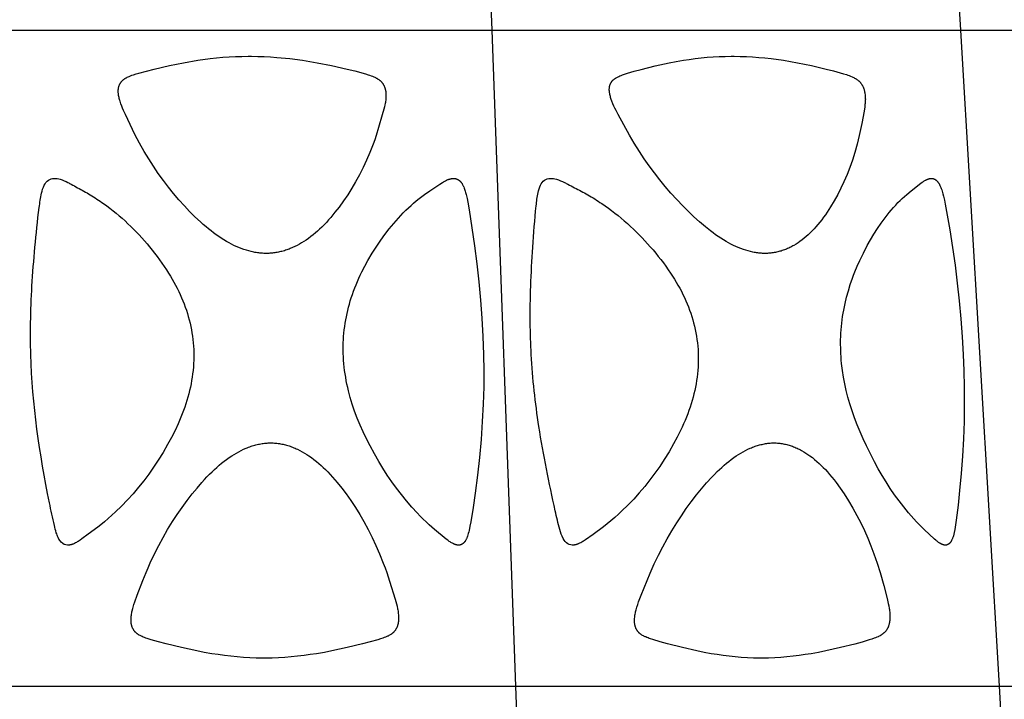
# Model space of a CAD drawing. Header units: millimetres. Extents: x 1250 to 1725, y 0 to 1655.
# Tile 254 of 256: x 1505 to 1568, y 1569 to 1612. Entities that reach past the tile are written whole.
import ezdxf

# ---------------------------------------------------------------- set-up
doc = ezdxf.new("R2010")
doc.units = ezdxf.units.MM
doc.header["$MEASUREMENT"] = 0
doc.layers.add('Crea2D$visibili$tangenti', color=7, linetype='Continuous', true_color=0x000000)

msp = doc.modelspace()

# ---------------------------------------------------------------- linework, layer by layer
at = {"layer": 'Crea2D$visibili$tangenti'}
for p, q in [((1534.861, 1611.82), (1533.312, 1654.609)), ((1564.772, 1611.82), (1562.242, 1654.609)), ((1503.514, 1611.82), (1534.861, 1611.82)), ((1534.861, 1611.82), (1564.772, 1611.82)), ((1536.375, 1569.947), (1534.861, 1611.82)), ((1564.772, 1611.82), (1592.338, 1611.82)), ((1567.244, 1569.947), (1564.772, 1611.82)), ((1504.024, 1569.947), (1536.375, 1569.947)), ((1536.375, 1569.947), (1567.244, 1569.947)), ((1537.889, 1528.073), (1536.375, 1569.947)), ((1567.244, 1569.947), (1595.693, 1569.947)), ((1569.716, 1528.073), (1567.244, 1569.947))]:
    msp.add_line(p, q, dxfattribs=at)
for points in [[(1520.438, 1597.565), (1520.358, 1597.567), (1520.278, 1597.57), (1520.198, 1597.574), (1520.118, 1597.581), (1520.038, 1597.588), (1519.958, 1597.597), (1519.878, 1597.608), (1519.799, 1597.62), (1519.72, 1597.633), (1519.641, 1597.648), (1519.484, 1597.682), (1519.328, 1597.721), (1519.174, 1597.765), (1519.009, 1597.817), (1518.846, 1597.875), (1518.685, 1597.939), (1518.526, 1598.007), (1518.37, 1598.079), (1518.215, 1598.156), (1518.062, 1598.237), (1517.911, 1598.322), (1517.738, 1598.425), (1517.569, 1598.532), (1517.402, 1598.643), (1517.238, 1598.759), (1517.076, 1598.878), (1516.917, 1599), (1516.76, 1599.125), (1516.605, 1599.253), (1516.421, 1599.412), (1516.24, 1599.574), (1515.887, 1599.908), (1515.544, 1600.252), (1515.211, 1600.606), (1514.861, 1600.996), (1514.522, 1601.394), (1514.193, 1601.801), (1513.875, 1602.216), (1513.549, 1602.668), (1513.236, 1603.128), (1512.935, 1603.597), (1512.647, 1604.073), (1512.341, 1604.612), (1512.195, 1604.885), (1512.054, 1605.16), (1511.446, 1606.439), (1511.336, 1606.68), (1511.272, 1606.826), (1511.213, 1606.973), (1511.157, 1607.122), (1511.131, 1607.197), (1511.107, 1607.273), (1511.089, 1607.333), (1511.072, 1607.394), (1511.056, 1607.455), (1511.041, 1607.516), (1511.028, 1607.578), (1511.017, 1607.64), (1511.008, 1607.702), (1511, 1607.765), (1510.996, 1607.822), (1510.994, 1607.879), (1510.993, 1607.907), (1510.993, 1607.936), (1510.993, 1607.964), (1510.995, 1607.993), (1510.996, 1608.021), (1510.999, 1608.05), (1511.002, 1608.078), (1511.006, 1608.106), (1511.01, 1608.134), (1511.016, 1608.162), (1511.022, 1608.19), (1511.03, 1608.218), (1511.037, 1608.243), (1511.046, 1608.268), (1511.055, 1608.293), (1511.065, 1608.318), (1511.076, 1608.342), (1511.087, 1608.366), (1511.1, 1608.389), (1511.113, 1608.413), (1511.126, 1608.435), (1511.141, 1608.458), (1511.156, 1608.48), (1511.171, 1608.501), (1511.188, 1608.522), (1511.205, 1608.542), (1511.222, 1608.562), (1511.24, 1608.581), (1511.26, 1608.601), (1511.281, 1608.62), (1511.302, 1608.639), (1511.324, 1608.656), (1511.346, 1608.674), (1511.369, 1608.69), (1511.392, 1608.706), (1511.416, 1608.722), (1511.44, 1608.737), (1511.464, 1608.751), (1511.489, 1608.765), (1511.513, 1608.779), (1511.564, 1608.805), (1511.615, 1608.829), (1511.699, 1608.867), (1511.784, 1608.901), (1511.869, 1608.934), (1511.955, 1608.964), (1512.13, 1609.019), (1512.305, 1609.071), (1512.79, 1609.204), (1513.278, 1609.328), (1514.26, 1609.554), (1515.161, 1609.736), (1516.066, 1609.891), (1516.869, 1610), (1517.271, 1610.044), (1517.674, 1610.081), (1518.078, 1610.109), (1518.483, 1610.131), (1518.887, 1610.144), (1519.292, 1610.149), (1519.39, 1610.149), (1519.489, 1610.149), (1519.898, 1610.144), (1520.307, 1610.131), (1520.715, 1610.109), (1521.123, 1610.08), (1521.941, 1610), (1522.756, 1609.892), (1523.684, 1609.736), (1524.608, 1609.554), (1525.598, 1609.332), (1526.091, 1609.21), (1526.765, 1609.026), (1526.948, 1608.97), (1527.038, 1608.939), (1527.128, 1608.907), (1527.217, 1608.872), (1527.306, 1608.835), (1527.36, 1608.81), (1527.413, 1608.784), (1527.466, 1608.757), (1527.491, 1608.743), (1527.517, 1608.728), (1527.542, 1608.713), (1527.567, 1608.697), (1527.592, 1608.681), (1527.616, 1608.664), (1527.64, 1608.647), (1527.663, 1608.629), (1527.686, 1608.611), (1527.708, 1608.592), (1527.729, 1608.573), (1527.749, 1608.553), (1527.769, 1608.534), (1527.788, 1608.513), (1527.807, 1608.492), (1527.825, 1608.471), (1527.843, 1608.449), (1527.86, 1608.426), (1527.876, 1608.404), (1527.892, 1608.38), (1527.907, 1608.357), (1527.922, 1608.332), (1527.936, 1608.308), (1527.949, 1608.283), (1527.961, 1608.258), (1527.973, 1608.233), (1527.985, 1608.205), (1527.996, 1608.177), (1528.006, 1608.149), (1528.016, 1608.12), (1528.025, 1608.091), (1528.033, 1608.062), (1528.04, 1608.033), (1528.047, 1608.004), (1528.053, 1607.974), (1528.058, 1607.945), (1528.063, 1607.915), (1528.068, 1607.885), (1528.071, 1607.855), (1528.074, 1607.825), (1528.079, 1607.765), (1528.082, 1607.694), (1528.082, 1607.622), (1528.08, 1607.551), (1528.076, 1607.48), (1528.071, 1607.41), (1528.063, 1607.339), (1528.054, 1607.269), (1528.043, 1607.198), (1528.031, 1607.128), (1528.018, 1607.058), (1527.988, 1606.919), (1527.954, 1606.78), (1527.849, 1606.403), (1527.614, 1605.604), (1527.454, 1605.087), (1527.361, 1604.813), (1527.262, 1604.54), (1527.05, 1604.001), (1526.845, 1603.524), (1526.626, 1603.054), (1526.392, 1602.591), (1526.143, 1602.136), (1525.898, 1601.721), (1525.64, 1601.315), (1525.369, 1600.917), (1525.086, 1600.527), (1524.827, 1600.193), (1524.557, 1599.866), (1524.417, 1599.707), (1524.275, 1599.55), (1524.129, 1599.397), (1523.98, 1599.247), (1523.847, 1599.119), (1523.712, 1598.994), (1523.574, 1598.872), (1523.432, 1598.754), (1523.288, 1598.639), (1523.141, 1598.528), (1522.991, 1598.422), (1522.837, 1598.321), (1522.699, 1598.235), (1522.558, 1598.154), (1522.416, 1598.077), (1522.27, 1598.004), (1522.123, 1597.936), (1521.973, 1597.874), (1521.898, 1597.844), (1521.822, 1597.816), (1521.745, 1597.789), (1521.668, 1597.764), (1521.594, 1597.741), (1521.518, 1597.719), (1521.443, 1597.699), (1521.367, 1597.68), (1521.291, 1597.663), (1521.214, 1597.647), (1521.138, 1597.632), (1521.061, 1597.619), (1520.983, 1597.607), (1520.906, 1597.596), (1520.828, 1597.588), (1520.751, 1597.58), (1520.673, 1597.574), (1520.595, 1597.57), (1520.517, 1597.567)], [(1552.28, 1597.565), (1552.202, 1597.567), (1552.124, 1597.57), (1552.047, 1597.575), (1551.969, 1597.581), (1551.892, 1597.588), (1551.815, 1597.598), (1551.738, 1597.608), (1551.661, 1597.62), (1551.585, 1597.634), (1551.508, 1597.649), (1551.357, 1597.682), (1551.206, 1597.721), (1551.057, 1597.765), (1550.894, 1597.818), (1550.732, 1597.876), (1550.573, 1597.94), (1550.415, 1598.008), (1550.26, 1598.08), (1550.106, 1598.157), (1549.954, 1598.237), (1549.804, 1598.321), (1549.63, 1598.425), (1549.458, 1598.533), (1549.289, 1598.644), (1549.122, 1598.76), (1548.958, 1598.879), (1548.796, 1599.001), (1548.479, 1599.253), (1548.101, 1599.575), (1547.733, 1599.909), (1547.375, 1600.253), (1547.026, 1600.606), (1546.645, 1601.01), (1546.273, 1601.422), (1545.911, 1601.843), (1545.56, 1602.273), (1545.219, 1602.711), (1544.888, 1603.157), (1544.569, 1603.612), (1544.26, 1604.073), (1543.932, 1604.593), (1543.619, 1605.122), (1542.902, 1606.44), (1542.775, 1606.68), (1542.701, 1606.826), (1542.631, 1606.973), (1542.566, 1607.122), (1542.505, 1607.273), (1542.461, 1607.394), (1542.44, 1607.454), (1542.421, 1607.516), (1542.404, 1607.577), (1542.388, 1607.639), (1542.374, 1607.702), (1542.362, 1607.765), (1542.353, 1607.821), (1542.346, 1607.877), (1542.341, 1607.934), (1542.339, 1607.962), (1542.338, 1607.991), (1542.337, 1608.019), (1542.337, 1608.048), (1542.338, 1608.076), (1542.34, 1608.104), (1542.342, 1608.132), (1542.345, 1608.161), (1542.349, 1608.189), (1542.354, 1608.217), (1542.359, 1608.241), (1542.365, 1608.266), (1542.372, 1608.291), (1542.38, 1608.315), (1542.388, 1608.34), (1542.398, 1608.363), (1542.408, 1608.387), (1542.418, 1608.41), (1542.43, 1608.433), (1542.442, 1608.456), (1542.455, 1608.478), (1542.468, 1608.5), (1542.482, 1608.521), (1542.497, 1608.541), (1542.505, 1608.551), (1542.513, 1608.561), (1542.521, 1608.571), (1542.529, 1608.581), (1542.538, 1608.59), (1542.546, 1608.6), (1542.564, 1608.618), (1542.582, 1608.636), (1542.601, 1608.653), (1542.621, 1608.67), (1542.641, 1608.686), (1542.661, 1608.702), (1542.682, 1608.717), (1542.704, 1608.732), (1542.725, 1608.746), (1542.747, 1608.76), (1542.77, 1608.773), (1542.815, 1608.799), (1542.861, 1608.823), (1542.899, 1608.842), (1542.937, 1608.86), (1543.015, 1608.895), (1543.093, 1608.927), (1543.173, 1608.957), (1543.253, 1608.985), (1543.495, 1609.062), (1543.932, 1609.191), (1544.372, 1609.311), (1545.258, 1609.529), (1546.158, 1609.725), (1546.61, 1609.812), (1547.064, 1609.891), (1547.443, 1609.949), (1547.824, 1610), (1548.206, 1610.044), (1548.588, 1610.081), (1548.971, 1610.11), (1549.354, 1610.131), (1549.738, 1610.144), (1550.122, 1610.149), (1550.216, 1610.149), (1550.31, 1610.149), (1550.701, 1610.144), (1551.093, 1610.131), (1551.484, 1610.109), (1551.875, 1610.08), (1552.269, 1610.043), (1552.663, 1609.999), (1553.448, 1609.891), (1554.346, 1609.736), (1555.238, 1609.554), (1556.181, 1609.335), (1556.65, 1609.215), (1557.298, 1609.033), (1557.479, 1608.976), (1557.568, 1608.945), (1557.657, 1608.913), (1557.745, 1608.878), (1557.832, 1608.84), (1557.887, 1608.815), (1557.942, 1608.789), (1557.995, 1608.76), (1558.048, 1608.731), (1558.073, 1608.715), (1558.099, 1608.699), (1558.124, 1608.683), (1558.149, 1608.665), (1558.173, 1608.648), (1558.197, 1608.63), (1558.22, 1608.611), (1558.243, 1608.591), (1558.264, 1608.572), (1558.285, 1608.553), (1558.305, 1608.533), (1558.325, 1608.512), (1558.344, 1608.491), (1558.363, 1608.47), (1558.381, 1608.448), (1558.399, 1608.426), (1558.416, 1608.403), (1558.433, 1608.379), (1558.449, 1608.356), (1558.464, 1608.332), (1558.479, 1608.307), (1558.494, 1608.283), (1558.507, 1608.258), (1558.52, 1608.232), (1558.534, 1608.205), (1558.546, 1608.177), (1558.558, 1608.149), (1558.57, 1608.12), (1558.58, 1608.092), (1558.59, 1608.063), (1558.599, 1608.034), (1558.608, 1608.004), (1558.616, 1607.975), (1558.624, 1607.945), (1558.631, 1607.915), (1558.637, 1607.886), (1558.649, 1607.825), (1558.658, 1607.765), (1558.668, 1607.694), (1558.674, 1607.624), (1558.679, 1607.553), (1558.681, 1607.483), (1558.682, 1607.413), (1558.68, 1607.343), (1558.677, 1607.272), (1558.672, 1607.202), (1558.666, 1607.132), (1558.659, 1607.063), (1558.641, 1606.923), (1558.597, 1606.644), (1558.458, 1605.863), (1558.381, 1605.475), (1558.296, 1605.088), (1558.163, 1604.542), (1558.012, 1604.001), (1557.861, 1603.526), (1557.696, 1603.057), (1557.514, 1602.594), (1557.317, 1602.137), (1557.123, 1601.726), (1556.916, 1601.321), (1556.696, 1600.924), (1556.461, 1600.534), (1556.245, 1600.2), (1556.133, 1600.036), (1556.017, 1599.874), (1555.899, 1599.715), (1555.777, 1599.558), (1555.651, 1599.405), (1555.521, 1599.254), (1555.406, 1599.126), (1555.288, 1599), (1555.166, 1598.878), (1555.041, 1598.759), (1554.913, 1598.644), (1554.782, 1598.533), (1554.647, 1598.426), (1554.508, 1598.324), (1554.384, 1598.238), (1554.257, 1598.156), (1554.127, 1598.079), (1554.061, 1598.042), (1553.994, 1598.006), (1553.927, 1597.971), (1553.859, 1597.938), (1553.791, 1597.906), (1553.722, 1597.875), (1553.652, 1597.846), (1553.582, 1597.818), (1553.512, 1597.791), (1553.441, 1597.765), (1553.37, 1597.742), (1553.3, 1597.72), (1553.229, 1597.7), (1553.157, 1597.681), (1553.086, 1597.663), (1553.013, 1597.647), (1552.941, 1597.632), (1552.868, 1597.619), (1552.795, 1597.607), (1552.722, 1597.596), (1552.649, 1597.588), (1552.575, 1597.58), (1552.501, 1597.574), (1552.428, 1597.57), (1552.354, 1597.567)], [(1563.732, 1578.952), (1563.722, 1578.953), (1563.713, 1578.955), (1563.694, 1578.959), (1563.676, 1578.963), (1563.657, 1578.968), (1563.639, 1578.974), (1563.621, 1578.98), (1563.603, 1578.986), (1563.585, 1578.994), (1563.568, 1579.001), (1563.551, 1579.009), (1563.533, 1579.017), (1563.516, 1579.026), (1563.483, 1579.044), (1563.45, 1579.064), (1563.426, 1579.078), (1563.403, 1579.093), (1563.357, 1579.124), (1563.312, 1579.157), (1563.268, 1579.191), (1563.224, 1579.225), (1563.181, 1579.261), (1563.098, 1579.334), (1562.432, 1579.95), (1562.279, 1580.096), (1562.129, 1580.245), (1561.951, 1580.429), (1561.778, 1580.617), (1561.608, 1580.808), (1561.442, 1581.003), (1561.132, 1581.383), (1560.834, 1581.771), (1560.547, 1582.168), (1560.27, 1582.572), (1560.005, 1582.984), (1559.749, 1583.402), (1559.504, 1583.826), (1559.269, 1584.256), (1559.004, 1584.768), (1558.751, 1585.287), (1558.543, 1585.731), (1558.345, 1586.179), (1558.164, 1586.621), (1557.994, 1587.067), (1557.837, 1587.517), (1557.693, 1587.972), (1557.574, 1588.392), (1557.466, 1588.815), (1557.371, 1589.241), (1557.29, 1589.67), (1557.223, 1590.101), (1557.17, 1590.534), (1557.149, 1590.751), (1557.132, 1590.968), (1557.119, 1591.186), (1557.11, 1591.404), (1557.11, 1591.425), (1557.104, 1591.849), (1557.107, 1592.061), (1557.114, 1592.273), (1557.124, 1592.484), (1557.138, 1592.696), (1557.156, 1592.907), (1557.178, 1593.118), (1557.204, 1593.327), (1557.233, 1593.535), (1557.266, 1593.743), (1557.303, 1593.951), (1557.387, 1594.363), (1557.485, 1594.773), (1557.597, 1595.182), (1557.722, 1595.587), (1557.861, 1595.987), (1557.936, 1596.185), (1558.014, 1596.382), (1558.169, 1596.747), (1558.333, 1597.109), (1558.563, 1597.588), (1558.807, 1598.062), (1559.012, 1598.431), (1559.228, 1598.795), (1559.455, 1599.152), (1559.693, 1599.501), (1559.817, 1599.673), (1559.943, 1599.842), (1560.073, 1600.009), (1560.205, 1600.173), (1560.341, 1600.335), (1560.48, 1600.495), (1560.621, 1600.652), (1560.766, 1600.806), (1560.901, 1600.943), (1561.038, 1601.077), (1561.179, 1601.207), (1561.324, 1601.334), (1561.605, 1601.56), (1562.235, 1602.052), (1562.314, 1602.11), (1562.354, 1602.138), (1562.394, 1602.165), (1562.435, 1602.192), (1562.476, 1602.217), (1562.519, 1602.24), (1562.54, 1602.251), (1562.562, 1602.262), (1562.584, 1602.273), (1562.606, 1602.283), (1562.628, 1602.292), (1562.65, 1602.301), (1562.667, 1602.307), (1562.683, 1602.313), (1562.7, 1602.319), (1562.717, 1602.324), (1562.734, 1602.329), (1562.751, 1602.333), (1562.768, 1602.338), (1562.785, 1602.341), (1562.803, 1602.344), (1562.82, 1602.347), (1562.837, 1602.349), (1562.855, 1602.351), (1562.872, 1602.352), (1562.89, 1602.352), (1562.899, 1602.353), (1562.908, 1602.352), (1562.917, 1602.352), (1562.926, 1602.352), (1562.936, 1602.351), (1562.946, 1602.351), (1562.956, 1602.35), (1562.966, 1602.348), (1562.976, 1602.347), (1562.987, 1602.345), (1562.997, 1602.343), (1563.007, 1602.341), (1563.017, 1602.338), (1563.026, 1602.335), (1563.036, 1602.332), (1563.046, 1602.329), (1563.056, 1602.325), (1563.065, 1602.322), (1563.075, 1602.318), (1563.084, 1602.314), (1563.094, 1602.309), (1563.103, 1602.305), (1563.112, 1602.3), (1563.122, 1602.295), (1563.131, 1602.29), (1563.14, 1602.285), (1563.149, 1602.279), (1563.157, 1602.274), (1563.166, 1602.268), (1563.175, 1602.262), (1563.192, 1602.25), (1563.208, 1602.237), (1563.224, 1602.224), (1563.234, 1602.215), (1563.244, 1602.205), (1563.254, 1602.196), (1563.264, 1602.186), (1563.274, 1602.176), (1563.283, 1602.166), (1563.292, 1602.156), (1563.301, 1602.145), (1563.309, 1602.135), (1563.318, 1602.124), (1563.334, 1602.102), (1563.35, 1602.08), (1563.365, 1602.057), (1563.38, 1602.033), (1563.394, 1602.009), (1563.407, 1601.985), (1563.42, 1601.961), (1563.445, 1601.911), (1563.468, 1601.86), (1563.501, 1601.782), (1563.531, 1601.702), (1563.559, 1601.621), (1563.585, 1601.54), (1563.609, 1601.459), (1563.631, 1601.376), (1563.673, 1601.211), (1563.73, 1600.96), (1563.782, 1600.708), (1564.069, 1599.074), (1564.246, 1597.942), (1564.406, 1596.808), (1564.55, 1595.672), (1564.675, 1594.533), (1564.782, 1593.393), (1564.869, 1592.251), (1564.936, 1591.108), (1564.976, 1590.075), (1564.998, 1589.042), (1565, 1587.936), (1564.981, 1586.83), (1564.941, 1585.728), (1564.881, 1584.627), (1564.801, 1583.528), (1564.702, 1582.429), (1564.602, 1581.488), (1564.483, 1580.55), (1564.439, 1580.248), (1564.389, 1579.947), (1564.349, 1579.746), (1564.326, 1579.646), (1564.3, 1579.547), (1564.278, 1579.474), (1564.267, 1579.438), (1564.254, 1579.403), (1564.241, 1579.367), (1564.227, 1579.332), (1564.212, 1579.297), (1564.196, 1579.263), (1564.183, 1579.236), (1564.169, 1579.21), (1564.155, 1579.185), (1564.147, 1579.172), (1564.139, 1579.16), (1564.131, 1579.148), (1564.122, 1579.136), (1564.114, 1579.124), (1564.105, 1579.113), (1564.095, 1579.101), (1564.086, 1579.09), (1564.076, 1579.08), (1564.066, 1579.069), (1564.058, 1579.061), (1564.049, 1579.053), (1564.04, 1579.046), (1564.032, 1579.038), (1564.023, 1579.031), (1564.013, 1579.024), (1564.004, 1579.017), (1563.995, 1579.011), (1563.985, 1579.005), (1563.975, 1578.999), (1563.965, 1578.993), (1563.955, 1578.988), (1563.945, 1578.983), (1563.934, 1578.978), (1563.924, 1578.973), (1563.913, 1578.969), (1563.902, 1578.965), (1563.891, 1578.962), (1563.88, 1578.959), (1563.869, 1578.956), (1563.858, 1578.953), (1563.847, 1578.951), (1563.836, 1578.949), (1563.824, 1578.948), (1563.813, 1578.947), (1563.807, 1578.947), (1563.801, 1578.947), (1563.796, 1578.946), (1563.79, 1578.946), (1563.784, 1578.946), (1563.778, 1578.947), (1563.773, 1578.947), (1563.767, 1578.947), (1563.761, 1578.948), (1563.755, 1578.948), (1563.749, 1578.949), (1563.743, 1578.95), (1563.738, 1578.951)], [(1520.727, 1585.472), (1520.806, 1585.47), (1520.884, 1585.467), (1520.963, 1585.462), (1521.042, 1585.456), (1521.121, 1585.447), (1521.199, 1585.438), (1521.277, 1585.426), (1521.355, 1585.413), (1521.433, 1585.399), (1521.51, 1585.382), (1521.587, 1585.365), (1521.664, 1585.346), (1521.74, 1585.325), (1521.816, 1585.303), (1521.892, 1585.28), (1521.967, 1585.255), (1522.046, 1585.227), (1522.125, 1585.197), (1522.203, 1585.166), (1522.281, 1585.134), (1522.358, 1585.1), (1522.434, 1585.065), (1522.585, 1584.991), (1522.734, 1584.911), (1522.88, 1584.827), (1523.023, 1584.739), (1523.164, 1584.646), (1523.325, 1584.534), (1523.483, 1584.416), (1523.637, 1584.294), (1523.788, 1584.168), (1523.935, 1584.038), (1524.08, 1583.905), (1524.221, 1583.768), (1524.36, 1583.628), (1524.518, 1583.462), (1524.672, 1583.293), (1524.823, 1583.12), (1524.971, 1582.945), (1525.257, 1582.587), (1525.533, 1582.22), (1525.837, 1581.789), (1526.128, 1581.349), (1526.406, 1580.901), (1526.671, 1580.446), (1526.942, 1579.945), (1527.199, 1579.437), (1527.44, 1578.922), (1527.668, 1578.4), (1527.907, 1577.807), (1528.02, 1577.508), (1528.127, 1577.207), (1528.313, 1576.639), (1528.669, 1575.497), (1528.712, 1575.347), (1528.753, 1575.196), (1528.79, 1575.044), (1528.823, 1574.891), (1528.837, 1574.814), (1528.85, 1574.737), (1528.861, 1574.66), (1528.87, 1574.583), (1528.878, 1574.505), (1528.883, 1574.427), (1528.886, 1574.349), (1528.887, 1574.271), (1528.885, 1574.208), (1528.881, 1574.146), (1528.875, 1574.083), (1528.872, 1574.052), (1528.867, 1574.021), (1528.863, 1573.99), (1528.857, 1573.959), (1528.851, 1573.928), (1528.844, 1573.898), (1528.836, 1573.867), (1528.827, 1573.837), (1528.818, 1573.807), (1528.808, 1573.778), (1528.798, 1573.751), (1528.788, 1573.726), (1528.777, 1573.7), (1528.765, 1573.674), (1528.753, 1573.649), (1528.74, 1573.624), (1528.726, 1573.6), (1528.712, 1573.576), (1528.697, 1573.552), (1528.681, 1573.529), (1528.665, 1573.506), (1528.648, 1573.484), (1528.631, 1573.462), (1528.613, 1573.441), (1528.594, 1573.42), (1528.575, 1573.4), (1528.556, 1573.38), (1528.535, 1573.361), (1528.515, 1573.343), (1528.494, 1573.325), (1528.472, 1573.308), (1528.45, 1573.291), (1528.428, 1573.275), (1528.405, 1573.259), (1528.382, 1573.244), (1528.359, 1573.229), (1528.311, 1573.201), (1528.262, 1573.174), (1528.213, 1573.148), (1528.173, 1573.129), (1528.134, 1573.111), (1528.053, 1573.076), (1527.972, 1573.044), (1527.89, 1573.013), (1527.724, 1572.958), (1527.557, 1572.907), (1527.073, 1572.768), (1526.586, 1572.64), (1525.607, 1572.406), (1524.635, 1572.197), (1524.147, 1572.104), (1523.657, 1572.019), (1523.253, 1571.957), (1522.849, 1571.902), (1522.443, 1571.854), (1522.037, 1571.814), (1521.63, 1571.783), (1521.222, 1571.759), (1520.814, 1571.744), (1520.406, 1571.739), (1520.308, 1571.739), (1520.209, 1571.739), (1519.802, 1571.744), (1519.395, 1571.759), (1518.989, 1571.783), (1518.583, 1571.815), (1518.179, 1571.855), (1517.776, 1571.902), (1517.373, 1571.957), (1516.972, 1572.019), (1516.485, 1572.104), (1516.001, 1572.198), (1515.036, 1572.407), (1514.057, 1572.642), (1513.571, 1572.77), (1513.087, 1572.908), (1512.836, 1572.987), (1512.754, 1573.015), (1512.672, 1573.046), (1512.59, 1573.078), (1512.51, 1573.113), (1512.47, 1573.132), (1512.431, 1573.151), (1512.382, 1573.177), (1512.335, 1573.204), (1512.311, 1573.217), (1512.288, 1573.232), (1512.265, 1573.247), (1512.242, 1573.262), (1512.22, 1573.278), (1512.198, 1573.294), (1512.176, 1573.311), (1512.155, 1573.328), (1512.135, 1573.346), (1512.115, 1573.364), (1512.095, 1573.383), (1512.076, 1573.402), (1512.058, 1573.423), (1512.04, 1573.443), (1512.023, 1573.465), (1512.007, 1573.486), (1511.991, 1573.509), (1511.976, 1573.531), (1511.961, 1573.555), (1511.947, 1573.578), (1511.934, 1573.602), (1511.922, 1573.627), (1511.91, 1573.652), (1511.899, 1573.677), (1511.888, 1573.702), (1511.878, 1573.727), (1511.869, 1573.753), (1511.861, 1573.779), (1511.852, 1573.809), (1511.844, 1573.839), (1511.837, 1573.869), (1511.831, 1573.9), (1511.825, 1573.93), (1511.821, 1573.961), (1511.817, 1573.992), (1511.813, 1574.022), (1511.811, 1574.053), (1511.809, 1574.084), (1511.807, 1574.116), (1511.807, 1574.147), (1511.806, 1574.209), (1511.808, 1574.271), (1511.812, 1574.341), (1511.819, 1574.411), (1511.828, 1574.481), (1511.838, 1574.551), (1511.85, 1574.62), (1511.864, 1574.689), (1511.878, 1574.758), (1511.916, 1574.911), (1511.939, 1574.996), (1511.989, 1575.164), (1512.044, 1575.331), (1512.202, 1575.76), (1512.555, 1576.682), (1512.763, 1577.206), (1512.891, 1577.508), (1513.025, 1577.808), (1513.306, 1578.401), (1513.572, 1578.925), (1513.851, 1579.442), (1514.145, 1579.951), (1514.452, 1580.451), (1514.751, 1580.907), (1515.061, 1581.355), (1515.384, 1581.794), (1515.718, 1582.225), (1516.019, 1582.593), (1516.33, 1582.952), (1516.49, 1583.127), (1516.653, 1583.3), (1516.819, 1583.47), (1516.988, 1583.636), (1517.135, 1583.775), (1517.284, 1583.911), (1517.436, 1584.043), (1517.591, 1584.172), (1517.749, 1584.298), (1517.91, 1584.419), (1518.074, 1584.536), (1518.242, 1584.648), (1518.387, 1584.74), (1518.535, 1584.828), (1518.685, 1584.912), (1518.838, 1584.991), (1518.993, 1585.065), (1519.151, 1585.134), (1519.23, 1585.166), (1519.31, 1585.197), (1519.391, 1585.227), (1519.472, 1585.255), (1519.548, 1585.279), (1519.625, 1585.303), (1519.702, 1585.325), (1519.779, 1585.345), (1519.856, 1585.364), (1519.934, 1585.382), (1520.013, 1585.398), (1520.091, 1585.413), (1520.17, 1585.426), (1520.249, 1585.437), (1520.328, 1585.447), (1520.408, 1585.455), (1520.487, 1585.462), (1520.567, 1585.467), (1520.647, 1585.47)], [(1552.847, 1585.472), (1552.923, 1585.47), (1552.998, 1585.467), (1553.073, 1585.462), (1553.147, 1585.456), (1553.222, 1585.447), (1553.297, 1585.438), (1553.371, 1585.426), (1553.445, 1585.413), (1553.519, 1585.399), (1553.592, 1585.382), (1553.665, 1585.365), (1553.738, 1585.346), (1553.81, 1585.325), (1553.882, 1585.303), (1553.954, 1585.28), (1554.025, 1585.255), (1554.1, 1585.227), (1554.174, 1585.197), (1554.248, 1585.166), (1554.321, 1585.133), (1554.394, 1585.1), (1554.465, 1585.064), (1554.537, 1585.028), (1554.607, 1584.99), (1554.747, 1584.91), (1554.883, 1584.826), (1555.017, 1584.738), (1555.149, 1584.646), (1555.299, 1584.533), (1555.446, 1584.415), (1555.59, 1584.293), (1555.729, 1584.166), (1555.866, 1584.037), (1555.999, 1583.903), (1556.13, 1583.767), (1556.257, 1583.628), (1556.403, 1583.461), (1556.545, 1583.291), (1556.683, 1583.119), (1556.819, 1582.943), (1557.079, 1582.585), (1557.329, 1582.219), (1557.616, 1581.769), (1557.888, 1581.309), (1558.146, 1580.841), (1558.39, 1580.366), (1558.62, 1579.884), (1558.836, 1579.395), (1559.038, 1578.9), (1559.227, 1578.4), (1559.433, 1577.806), (1559.621, 1577.206), (1559.854, 1576.376), (1560.067, 1575.54), (1560.142, 1575.227), (1560.175, 1575.069), (1560.205, 1574.912), (1560.217, 1574.833), (1560.228, 1574.753), (1560.237, 1574.674), (1560.244, 1574.594), (1560.249, 1574.513), (1560.251, 1574.433), (1560.251, 1574.352), (1560.249, 1574.271), (1560.245, 1574.208), (1560.24, 1574.145), (1560.233, 1574.083), (1560.228, 1574.052), (1560.223, 1574.02), (1560.218, 1573.99), (1560.212, 1573.959), (1560.205, 1573.928), (1560.197, 1573.898), (1560.189, 1573.867), (1560.18, 1573.837), (1560.171, 1573.807), (1560.16, 1573.778), (1560.151, 1573.752), (1560.14, 1573.726), (1560.129, 1573.7), (1560.117, 1573.675), (1560.105, 1573.65), (1560.092, 1573.625), (1560.079, 1573.6), (1560.065, 1573.576), (1560.05, 1573.553), (1560.035, 1573.529), (1560.019, 1573.506), (1560.002, 1573.484), (1559.985, 1573.462), (1559.968, 1573.441), (1559.949, 1573.42), (1559.931, 1573.399), (1559.911, 1573.38), (1559.891, 1573.36), (1559.871, 1573.342), (1559.85, 1573.323), (1559.828, 1573.306), (1559.807, 1573.289), (1559.784, 1573.272), (1559.762, 1573.256), (1559.739, 1573.24), (1559.715, 1573.225), (1559.692, 1573.21), (1559.668, 1573.196), (1559.619, 1573.168), (1559.57, 1573.142), (1559.531, 1573.123), (1559.493, 1573.104), (1559.415, 1573.069), (1559.335, 1573.036), (1559.256, 1573.006), (1559.094, 1572.95), (1558.93, 1572.898), (1558.475, 1572.762), (1558.017, 1572.636), (1557.096, 1572.405), (1556.164, 1572.197), (1555.697, 1572.104), (1555.227, 1572.019), (1554.841, 1571.957), (1554.454, 1571.902), (1554.066, 1571.854), (1553.677, 1571.815), (1553.288, 1571.783), (1552.898, 1571.759), (1552.507, 1571.744), (1552.116, 1571.739), (1552.022, 1571.739), (1551.928, 1571.739), (1551.541, 1571.744), (1551.153, 1571.758), (1550.766, 1571.783), (1550.38, 1571.815), (1549.996, 1571.855), (1549.612, 1571.902), (1549.23, 1571.957), (1548.849, 1572.019), (1548.386, 1572.104), (1547.926, 1572.199), (1547.009, 1572.407), (1546.062, 1572.645), (1545.592, 1572.776), (1545.124, 1572.917), (1544.967, 1572.967), (1544.89, 1572.994), (1544.812, 1573.022), (1544.736, 1573.053), (1544.66, 1573.085), (1544.623, 1573.102), (1544.586, 1573.12), (1544.549, 1573.138), (1544.512, 1573.157), (1544.466, 1573.183), (1544.421, 1573.211), (1544.398, 1573.225), (1544.376, 1573.24), (1544.355, 1573.255), (1544.333, 1573.27), (1544.312, 1573.286), (1544.292, 1573.303), (1544.272, 1573.32), (1544.252, 1573.337), (1544.233, 1573.355), (1544.214, 1573.374), (1544.196, 1573.393), (1544.179, 1573.413), (1544.163, 1573.433), (1544.147, 1573.453), (1544.131, 1573.474), (1544.117, 1573.495), (1544.103, 1573.517), (1544.089, 1573.539), (1544.077, 1573.562), (1544.065, 1573.585), (1544.053, 1573.608), (1544.042, 1573.632), (1544.032, 1573.656), (1544.022, 1573.68), (1544.013, 1573.705), (1544.005, 1573.729), (1543.997, 1573.754), (1543.99, 1573.779), (1543.982, 1573.809), (1543.975, 1573.839), (1543.969, 1573.87), (1543.964, 1573.9), (1543.96, 1573.931), (1543.956, 1573.961), (1543.953, 1573.992), (1543.951, 1574.023), (1543.949, 1574.054), (1543.948, 1574.085), (1543.947, 1574.147), (1543.949, 1574.209), (1543.952, 1574.271), (1543.959, 1574.341), (1543.967, 1574.411), (1543.977, 1574.481), (1543.989, 1574.551), (1544.003, 1574.62), (1544.018, 1574.689), (1544.052, 1574.826), (1544.1, 1574.996), (1544.154, 1575.164), (1544.212, 1575.331), (1544.377, 1575.76), (1544.944, 1577.163), (1545.204, 1577.744), (1545.481, 1578.317), (1545.751, 1578.842), (1546.034, 1579.359), (1546.331, 1579.87), (1546.641, 1580.371), (1546.94, 1580.828), (1547.251, 1581.278), (1547.573, 1581.719), (1547.906, 1582.152), (1548.219, 1582.539), (1548.542, 1582.917), (1548.877, 1583.284), (1549.05, 1583.463), (1549.226, 1583.639), (1549.369, 1583.776), (1549.514, 1583.911), (1549.663, 1584.042), (1549.814, 1584.171), (1549.967, 1584.296), (1550.124, 1584.417), (1550.284, 1584.534), (1550.447, 1584.646), (1550.589, 1584.738), (1550.732, 1584.825), (1550.878, 1584.909), (1551.026, 1584.988), (1551.177, 1585.063), (1551.329, 1585.132), (1551.407, 1585.165), (1551.485, 1585.196), (1551.563, 1585.226), (1551.642, 1585.254), (1551.715, 1585.279), (1551.788, 1585.302), (1551.862, 1585.324), (1551.936, 1585.344), (1552.011, 1585.363), (1552.086, 1585.381), (1552.161, 1585.397), (1552.236, 1585.412), (1552.312, 1585.425), (1552.388, 1585.437), (1552.464, 1585.447), (1552.54, 1585.455), (1552.617, 1585.462), (1552.694, 1585.467), (1552.77, 1585.47)]]:
    msp.add_lwpolyline(points, close=True, dxfattribs=at)
for points in [[(1525.351, 1591.425), (1525.352, 1591.638), (1525.357, 1591.85), (1525.367, 1592.062), (1525.38, 1592.274), (1525.398, 1592.486), (1525.421, 1592.697), (1525.448, 1592.908), (1525.479, 1593.118), (1525.514, 1593.323), (1525.552, 1593.526), (1525.595, 1593.729), (1525.642, 1593.932), (1525.693, 1594.133), (1525.747, 1594.333), (1525.805, 1594.532), (1525.867, 1594.73), (1525.937, 1594.942), (1526.011, 1595.153), (1526.09, 1595.362), (1526.172, 1595.57), (1526.258, 1595.776), (1526.348, 1595.98), (1526.443, 1596.182), (1526.541, 1596.383), (1526.731, 1596.749), (1526.932, 1597.11), (1527.204, 1597.573), (1527.489, 1598.028), (1527.743, 1598.405), (1528.009, 1598.774), (1528.286, 1599.135), (1528.575, 1599.485), (1528.876, 1599.826), (1529.031, 1599.993), (1529.189, 1600.156), (1529.35, 1600.317), (1529.513, 1600.474), (1529.68, 1600.629), (1529.849, 1600.781), (1530.018, 1600.926), (1530.19, 1601.067), (1530.365, 1601.203), (1530.544, 1601.335), (1530.876, 1601.562), (1531.529, 1601.993), (1531.697, 1602.101), (1531.744, 1602.129), (1531.791, 1602.156), (1531.839, 1602.183), (1531.888, 1602.208), (1531.937, 1602.232), (1531.987, 1602.255), (1532.038, 1602.276), (1532.063, 1602.286), (1532.089, 1602.295), (1532.13, 1602.308), (1532.15, 1602.315), (1532.171, 1602.321), (1532.191, 1602.326), (1532.212, 1602.331), (1532.233, 1602.336), (1532.254, 1602.34), (1532.275, 1602.343), (1532.296, 1602.346), (1532.317, 1602.349), (1532.339, 1602.351), (1532.36, 1602.352), (1532.381, 1602.352), (1532.403, 1602.352), (1532.424, 1602.352), (1532.436, 1602.351), (1532.447, 1602.351), (1532.458, 1602.35), (1532.469, 1602.348), (1532.48, 1602.347), (1532.492, 1602.345), (1532.503, 1602.343), (1532.514, 1602.341), (1532.525, 1602.338), (1532.536, 1602.336), (1532.547, 1602.333), (1532.558, 1602.33), (1532.569, 1602.326), (1532.58, 1602.323), (1532.59, 1602.319), (1532.601, 1602.315), (1532.612, 1602.31), (1532.622, 1602.306), (1532.633, 1602.301), (1532.643, 1602.296), (1532.654, 1602.291), (1532.664, 1602.286), (1532.674, 1602.281), (1532.684, 1602.275), (1532.694, 1602.269), (1532.704, 1602.263), (1532.713, 1602.257), (1532.723, 1602.251), (1532.732, 1602.244), (1532.742, 1602.238), (1532.751, 1602.231), (1532.76, 1602.224), (1532.77, 1602.215), (1532.781, 1602.207), (1532.791, 1602.198), (1532.801, 1602.189), (1532.811, 1602.179), (1532.82, 1602.17), (1532.83, 1602.16), (1532.839, 1602.15), (1532.848, 1602.14), (1532.857, 1602.13), (1532.874, 1602.109), (1532.89, 1602.088), (1532.906, 1602.066), (1532.922, 1602.044), (1532.936, 1602.021), (1532.95, 1601.998), (1532.964, 1601.974), (1532.977, 1601.95), (1532.99, 1601.926), (1533.014, 1601.877), (1533.029, 1601.843), (1533.044, 1601.81), (1533.072, 1601.741), (1533.098, 1601.672), (1533.122, 1601.602), (1533.144, 1601.532), (1533.164, 1601.461), (1533.202, 1601.318), (1533.258, 1601.077), (1533.306, 1600.834), (1533.391, 1600.347), (1533.573, 1599.2), (1533.738, 1598.05), (1533.885, 1596.898), (1534.014, 1595.743), (1534.122, 1594.586), (1534.209, 1593.428), (1534.274, 1592.268), (1534.316, 1591.108), (1534.328, 1590.075), (1534.319, 1589.042), (1534.286, 1587.935), (1534.23, 1586.83), (1534.149, 1585.688), (1534.044, 1584.547), (1533.919, 1583.409), (1533.774, 1582.273), (1533.642, 1581.351), (1533.491, 1580.432), (1533.441, 1580.159), (1533.383, 1579.889), (1533.361, 1579.794), (1533.336, 1579.699), (1533.309, 1579.605), (1533.278, 1579.511), (1533.256, 1579.449), (1533.245, 1579.419), (1533.233, 1579.389), (1533.22, 1579.359), (1533.206, 1579.329), (1533.192, 1579.3), (1533.177, 1579.272), (1533.161, 1579.244), (1533.153, 1579.23), (1533.144, 1579.216), (1533.136, 1579.203), (1533.127, 1579.19), (1533.117, 1579.177), (1533.108, 1579.164), (1533.098, 1579.152), (1533.088, 1579.139), (1533.077, 1579.127), (1533.067, 1579.116), (1533.056, 1579.104), (1533.045, 1579.093), (1533.033, 1579.082), (1533.021, 1579.071), (1533.011, 1579.063), (1533.001, 1579.055), (1532.991, 1579.047), (1532.981, 1579.039), (1532.971, 1579.032), (1532.96, 1579.025), (1532.949, 1579.018), (1532.938, 1579.011), (1532.927, 1579.005), (1532.916, 1578.998), (1532.905, 1578.992), (1532.893, 1578.987), (1532.881, 1578.982), (1532.87, 1578.977), (1532.858, 1578.972), (1532.846, 1578.968), (1532.834, 1578.964), (1532.821, 1578.96), (1532.809, 1578.957), (1532.797, 1578.954), (1532.784, 1578.951), (1532.772, 1578.949), (1532.759, 1578.948), (1532.746, 1578.946), (1532.734, 1578.946), (1532.721, 1578.945), (1532.708, 1578.945), (1532.702, 1578.945), (1532.695, 1578.945), (1532.689, 1578.946), (1532.682, 1578.946), (1532.676, 1578.947), (1532.669, 1578.948), (1532.663, 1578.949), (1532.656, 1578.95), (1532.65, 1578.951), (1532.644, 1578.952)], [(1515.806, 1591.425), (1515.807, 1591.404), (1515.813, 1591.187), (1515.813, 1590.97), (1515.809, 1590.753), (1515.799, 1590.536), (1515.785, 1590.319), (1515.765, 1590.102), (1515.74, 1589.886), (1515.711, 1589.671), (1515.676, 1589.456), (1515.637, 1589.241), (1515.593, 1589.027), (1515.544, 1588.814), (1515.492, 1588.602), (1515.435, 1588.391), (1515.374, 1588.182), (1515.309, 1587.973), (1515.236, 1587.755), (1515.159, 1587.538), (1515.079, 1587.322), (1514.994, 1587.108), (1514.905, 1586.895), (1514.813, 1586.684), (1514.617, 1586.267), (1514.386, 1585.815), (1514.142, 1585.37), (1513.85, 1584.868), (1513.544, 1584.374), (1513.248, 1583.926), (1512.938, 1583.487), (1512.616, 1583.058), (1512.281, 1582.638), (1511.934, 1582.229), (1511.575, 1581.83), (1511.203, 1581.443), (1510.82, 1581.067), (1510.59, 1580.853), (1510.356, 1580.643), (1510.118, 1580.439), (1509.875, 1580.24), (1509.684, 1580.09), (1509.08, 1579.645), (1508.67, 1579.345), (1508.555, 1579.266), (1508.497, 1579.227), (1508.439, 1579.19), (1508.379, 1579.154), (1508.319, 1579.12), (1508.258, 1579.087), (1508.195, 1579.057), (1508.154, 1579.038), (1508.113, 1579.02), (1508.07, 1579.004), (1508.049, 1578.997), (1508.027, 1578.99), (1508.006, 1578.983), (1507.984, 1578.977), (1507.962, 1578.971), (1507.94, 1578.966), (1507.918, 1578.962), (1507.896, 1578.958), (1507.874, 1578.955), (1507.851, 1578.952)], [(1532.644, 1578.952), (1532.623, 1578.955), (1532.602, 1578.959), (1532.581, 1578.963), (1532.561, 1578.968), (1532.541, 1578.973), (1532.521, 1578.979), (1532.501, 1578.986), (1532.481, 1578.993), (1532.461, 1579), (1532.442, 1579.008), (1532.422, 1579.016), (1532.403, 1579.025), (1532.365, 1579.043), (1532.328, 1579.063), (1532.275, 1579.092), (1532.224, 1579.123), (1532.173, 1579.155), (1532.124, 1579.189), (1532.075, 1579.224), (1532.027, 1579.26), (1531.932, 1579.333), (1531.185, 1579.948), (1531.013, 1580.094), (1530.844, 1580.243), (1530.645, 1580.427), (1530.45, 1580.615), (1530.258, 1580.807), (1530.07, 1581.002), (1529.724, 1581.381), (1529.388, 1581.77), (1529.065, 1582.169), (1528.753, 1582.577), (1528.452, 1582.993), (1528.163, 1583.418), (1527.886, 1583.851), (1527.62, 1584.29), (1527.339, 1584.783), (1527.071, 1585.282), (1526.844, 1585.725), (1526.627, 1586.173), (1526.432, 1586.61), (1526.249, 1587.053), (1526.081, 1587.501), (1525.928, 1587.955), (1525.802, 1588.375), (1525.69, 1588.8), (1525.639, 1589.013), (1525.592, 1589.227), (1525.549, 1589.443), (1525.51, 1589.658), (1525.475, 1589.875), (1525.444, 1590.092), (1525.417, 1590.31), (1525.395, 1590.528), (1525.377, 1590.746), (1525.364, 1590.965), (1525.355, 1591.185), (1525.351, 1591.404), (1525.351, 1591.425)], [(1548.001, 1591.425), (1548.003, 1591.404), (1548.014, 1591.188), (1548.019, 1590.971), (1548.019, 1590.753), (1548.014, 1590.536), (1548.004, 1590.319), (1547.988, 1590.103), (1547.968, 1589.887), (1547.942, 1589.671), (1547.911, 1589.456), (1547.875, 1589.241), (1547.835, 1589.027), (1547.79, 1588.814), (1547.74, 1588.602), (1547.686, 1588.391), (1547.628, 1588.182), (1547.565, 1587.973), (1547.495, 1587.754), (1547.421, 1587.537), (1547.342, 1587.321), (1547.26, 1587.107), (1547.173, 1586.895), (1547.082, 1586.684), (1546.988, 1586.474), (1546.89, 1586.267), (1546.672, 1585.836), (1546.442, 1585.412), (1546.152, 1584.909), (1545.848, 1584.414), (1545.555, 1583.97), (1545.249, 1583.534), (1544.929, 1583.108), (1544.597, 1582.692), (1544.253, 1582.286), (1543.896, 1581.891), (1543.528, 1581.506), (1543.148, 1581.134), (1542.917, 1580.918), (1542.682, 1580.707), (1542.442, 1580.501), (1542.198, 1580.3), (1541.967, 1580.12), (1541.298, 1579.631), (1540.823, 1579.289), (1540.762, 1579.249), (1540.701, 1579.209), (1540.638, 1579.171), (1540.575, 1579.134), (1540.511, 1579.1), (1540.446, 1579.067), (1540.401, 1579.046), (1540.356, 1579.027), (1540.334, 1579.018), (1540.311, 1579.009), (1540.288, 1579.001), (1540.265, 1578.993), (1540.242, 1578.986), (1540.218, 1578.979), (1540.195, 1578.973), (1540.171, 1578.968), (1540.147, 1578.963), (1540.123, 1578.958), (1540.099, 1578.955), (1540.075, 1578.952)]]:
    msp.add_lwpolyline(points, dxfattribs=at)
for points, knots in [([(1507.851, 1578.952), (1507.713, 1578.93), (1507.391, 1579.018), (1507.162, 1579.384), (1507.016, 1579.79), (1506.829, 1580.528), (1506.049, 1584.279), (1505.498, 1587.925), (1505.409, 1591.108), (1505.388, 1591.788), (1505.386, 1593.247), (1505.47, 1595.533), (1505.669, 1597.982), (1505.866, 1599.96), (1506.055, 1601.283), (1506.222, 1601.891), (1506.494, 1602.262), (1506.768, 1602.348), (1506.894, 1602.352), (1507.028, 1602.358), (1507.337, 1602.299), (1507.693, 1602.139), (1508.188, 1601.869), (1508.666, 1601.614), (1509.363, 1601.221), (1510.905, 1600.203), (1512.633, 1598.543), (1514.192, 1596.414), (1515.345, 1594.276), (1515.759, 1592.565), (1515.806, 1591.425)], [0, 0, 0, 0, 0.420296, 0.921836, 1.243195, 1.722941, 3.201993, 12.745418, 12.745418, 12.745418, 14.787425, 17.123259, 19.605475, 22.156489, 23.085337, 23.614957, 24.038979, 24.423772, 24.423772, 24.423772, 24.822911, 25.358681, 25.590244, 26.516718, 26.980289, 27.994121, 32.044074, 34.120481, 35.893965, 39.314113, 39.314113, 39.314113, 39.314113]), ([(1540.075, 1578.952), (1539.943, 1578.932), (1539.642, 1579.002), (1539.343, 1579.412), (1539.114, 1580.143), (1538.571, 1582.522), (1537.817, 1586.221), (1537.436, 1589.569), (1537.354, 1591.108), (1537.316, 1591.788), (1537.279, 1593.246), (1537.308, 1595.532), (1537.453, 1598.017), (1537.595, 1600.007), (1537.753, 1601.336), (1537.902, 1601.908), (1538.168, 1602.266), (1538.438, 1602.348), (1538.565, 1602.352), (1538.702, 1602.358), (1539.02, 1602.298), (1539.39, 1602.139), (1539.906, 1601.87), (1540.404, 1601.615), (1541.131, 1601.222), (1542.742, 1600.207), (1544.568, 1598.556), (1546.227, 1596.422), (1547.46, 1594.291), (1547.928, 1592.574), (1548.001, 1591.425)], [0, 0, 0, 0, 0.405752, 0.851547, 1.47601, 2.69978, 8.173938, 12.795134, 12.795134, 12.795134, 14.838057, 17.17249, 19.65089, 22.304409, 23.156669, 23.664411, 24.067171, 24.455846, 24.455846, 24.455846, 24.86533, 25.418301, 25.657603, 26.614788, 27.093589, 28.141731, 32.310552, 34.433354, 36.229488, 39.681372, 39.681372, 39.681372, 39.681372])]:
    msp.add_open_spline(points, degree=3, knots=knots, dxfattribs=at)

doc.saveas('drawing.dxf')
